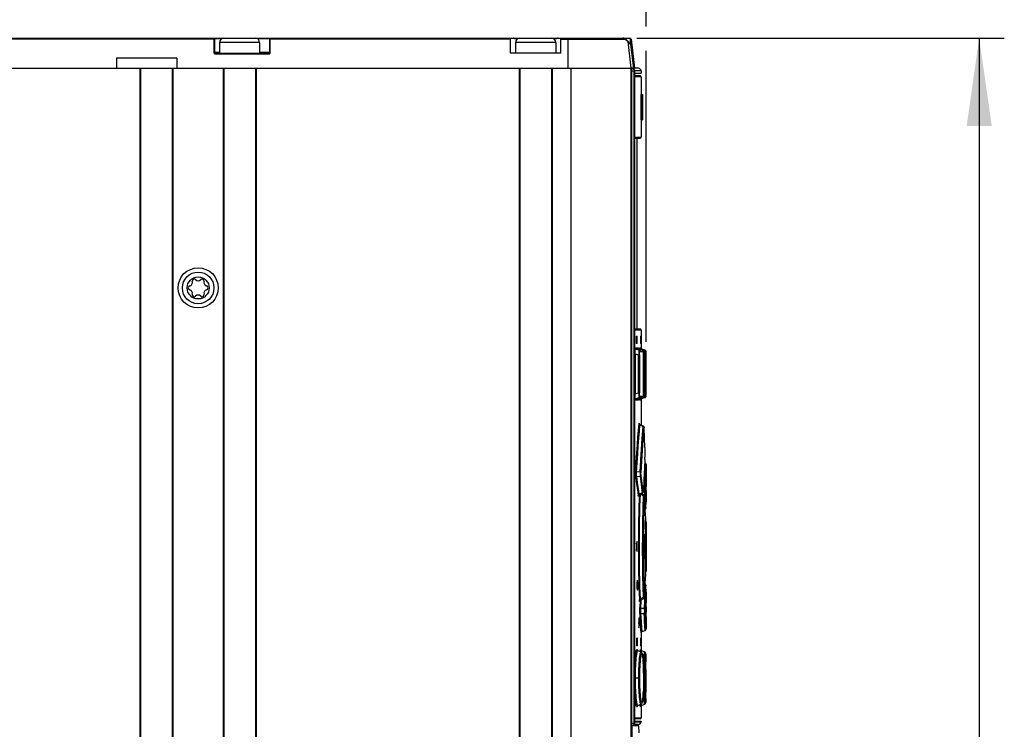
# Model space of a CAD drawing. Extents: x 0 to 594, y 0 to 420.
# Tile 18 of 48: x 248 to 287, y 239 to 267. Entities that reach past the tile are written whole.
import ezdxf

# ---------------------------------------------------------------- set-up
doc = ezdxf.new("R2010")
doc.units = 0
doc.header["$LTSCALE"] = 32.67
doc.layers.get('0').update_dxf_attribs({"linetype": 'CONTINUOUS'})
doc.styles.get("Standard").update_dxf_attribs({"font": 'txt', "width": 0.8})
doc.dimstyles.get("Standard").update_dxf_attribs({"dimtxt": 2.5, "dimasz": 2.5, "dimexe": 1.25, "dimexo": 0.625, "dimtad": 1, "dimcen": 2.5, "dimazin": 3, "dimtfac": 1, "dimtmove": 0, "dimatfit": 3})

# ---------------------------------------------------------------- blocks, each defined once
blk = doc.blocks.new('_FILLED')
at = {"color": 0, "linetype": 'BYBLOCK'}
blk.add_solid([(0, 0), (-1, 0.143), (-1, -0.143)], dxfattribs=at)
blk = doc.blocks.new('*D9')
at = {"color": 2, "linetype": 'CONTINUOUS'}
for p, q in [((224.746, 274.325), (224.746, 292.514)), ((273.148, 266.55), (273.148, 292.514)), ((224.746, 291.514), (248.947, 291.514)), ((273.148, 291.514), (248.947, 291.514)), ((273.148, 253.991), (273.148, 265.584))]:
    blk.add_line(p, q, dxfattribs=at)
at = {"color": 2, "linetype": 'CONTINUOUS', "xscale": 3.5, "yscale": 3.5, "zscale": 3.5, "rotation": 180}
blk.add_blockref('_FILLED', (224.746, 291.514), dxfattribs=at)
at = {"color": 2, "linetype": 'CONTINUOUS', "xscale": 3.5, "yscale": 3.5, "zscale": 3.5}
blk.add_blockref('_FILLED', (273.148, 291.514), dxfattribs=at)
at = {"color": 5, "linetype": 'CONTINUOUS', "width": 0.8}
blk.add_text('242', height=3.5, dxfattribs=at).set_placement((244.655, 292.389))
blk = doc.blocks.new('*D12')
at = {"color": 2, "linetype": 'CONTINUOUS'}
for p, q in [((272.777, 266.092), (287.428, 266.092)), ((286.428, 266.092), (286.428, 220.092)), ((286.428, 174.092), (286.428, 220.092)), ((273.664, 174.092), (287.428, 174.092))]:
    blk.add_line(p, q, dxfattribs=at)
at = {"color": 2, "linetype": 'CONTINUOUS', "xscale": 3.5, "yscale": 3.5, "zscale": 3.5}
for p, rotation in [((286.428, 266.092), 90), ((286.428, 174.092), 270)]:
    blk.add_blockref('_FILLED', p, dxfattribs=dict(at, rotation=rotation))
at = {"color": 5, "linetype": 'CONTINUOUS', "width": 0.8}
blk.add_text('460', height=3.5, rotation=90, dxfattribs=at).set_placement((285.553, 215.326))

msp = doc.modelspace()

# ---------------------------------------------------------------- linework, layer by layer
at = {"color": 7, "linetype": 'CONTINUOUS'}
for p, q in [((225.246, 266.092), (272.502, 266.092)), ((255.92, 266.092), (255.92, 265.521)), ((258.172, 265.521), (258.172, 266.092)), ((267.746, 265.492), (267.746, 266.092)), ((269.746, 265.492), (269.746, 266.092)), ((270.038, 264.892), (270.038, 266.092)), ((272.502, 266.092), (272.526, 265.892)), ((228.072, 266.069), (255.92, 266.069)), ((255.946, 266.066), (255.946, 265.518)), ((256.226, 266.066), (255.946, 266.066)), ((256.146, 265.922), (256.146, 265.492)), ((257.746, 265.922), (256.146, 265.922)), ((258.146, 266.066), (257.666, 266.066)), ((257.746, 265.922), (257.746, 265.492)), ((258.146, 265.518), (258.146, 266.066)), ((258.172, 266.069), (267.746, 266.069)), ((267.946, 265.922), (267.946, 265.492)), ((269.546, 265.922), (267.946, 265.922)), ((269.546, 265.922), (269.546, 265.492)), ((269.746, 266.048), (272.28, 266.048)), ((272.311, 266.058), (272.254, 266.088)), ((272.418, 265.959), (272.382, 265.989)), ((272.517, 265.876), (272.404, 265.989)), ((272.418, 265.959), (272.547, 264.892)), ((272.533, 265.845), (272.418, 265.959)), ((272.502, 265.892), (272.526, 265.892)), ((272.533, 265.845), (272.651, 264.892)), ((272.551, 266.048), (272.693, 264.892)), ((256.146, 265.518), (255.946, 265.518)), ((255.972, 265.492), (255.972, 265.469)), ((255.972, 265.492), (258.12, 265.492)), ((255.972, 265.469), (258.12, 265.469)), ((258.146, 265.518), (257.746, 265.518)), ((258.12, 265.492), (258.12, 265.469)), ((269.746, 265.492), (267.746, 265.492)), ((252.046, 265.292), (252.046, 264.892)), ((254.446, 265.292), (252.046, 265.292)), ((254.446, 265.292), (254.446, 264.892)), ((224.966, 264.892), (272.693, 264.892)), ((252.966, 264.892), (252.966, 174.552)), ((252.995, 264.892), (252.995, 174.552)), ((254.257, 264.892), (254.257, 174.552)), ((254.286, 264.892), (254.286, 174.552)), ((256.286, 264.892), (256.286, 174.552)), ((256.315, 264.892), (256.315, 174.552)), ((257.577, 264.892), (257.577, 174.552)), ((257.606, 264.892), (257.606, 174.552)), ((268.086, 264.892), (268.086, 174.552)), ((268.115, 264.892), (268.115, 174.552)), ((269.377, 264.892), (269.377, 174.552)), ((269.406, 264.892), (269.406, 174.552)), ((270.146, 264.892), (270.146, 174.552)), ((272.546, 264.892), (272.546, 174.552)), ((272.546, 264.792), (272.687, 264.792)), ((272.578, 238.697), (272.578, 264.892)), ((272.603, 264.891), (272.618, 264.887)), ((272.848, 264.89), (272.606, 264.89)), ((272.618, 264.887), (272.632, 264.881)), ((272.632, 264.881), (272.645, 264.874)), ((272.678, 238.792), (272.678, 264.792)), ((272.687, 264.792), (272.687, 264.796)), ((272.687, 264.792), (272.687, 238.792)), ((272.687, 264.792), (272.687, 238.792)), ((272.948, 264.79), (272.687, 264.79)), ((272.687, 264.69), (272.948, 264.69)), ((272.908, 264.592), (272.687, 264.592)), ((272.948, 264.552), (272.687, 264.552)), ((272.948, 264.79), (272.948, 264.69)), ((272.948, 264.552), (272.948, 263.842)), ((272.939, 263.842), (272.939, 262.842)), ((272.939, 263.842), (273.008, 263.842)), ((273.001, 263.842), (273.001, 262.842)), ((273.008, 262.842), (273.008, 263.842)), ((272.939, 262.842), (273.008, 262.842)), ((272.948, 262.842), (272.948, 262.142)), ((272.687, 262.102), (272.908, 262.102)), ((272.694, 261.882), (272.695, 261.962)), ((272.694, 254.704), (272.694, 261.882)), ((272.694, 261.882), (272.694, 261.882)), ((272.695, 261.962), (272.699, 262.034)), ((272.699, 262.034), (272.704, 262.092)), ((272.718, 262.142), (272.948, 262.142)), ((272.798, 254.502), (272.798, 262.102)), ((272.695, 254.643), (272.694, 254.722)), ((272.694, 254.722), (272.694, 254.722)), ((272.695, 254.687), (272.694, 254.704)), ((272.699, 254.57), (272.695, 254.643)), ((272.704, 254.512), (272.699, 254.57)), ((272.711, 254.474), (272.704, 254.512)), ((272.908, 254.502), (272.706, 254.502)), ((272.718, 254.462), (272.711, 254.474)), ((272.948, 254.462), (272.718, 254.462)), ((272.948, 254.462), (272.948, 253.736)), ((272.754, 254.182), (272.754, 253.962)), ((272.758, 254.222), (272.791, 254.222)), ((272.774, 254.182), (272.774, 253.962)), ((272.794, 254.182), (272.774, 254.182)), ((272.774, 253.962), (272.794, 253.962)), ((272.794, 253.962), (272.794, 254.182)), ((272.922, 254.182), (272.922, 253.962)), ((272.935, 254.182), (272.922, 254.182)), ((272.922, 253.962), (272.935, 253.962)), ((272.923, 254.222), (272.934, 254.222)), ((272.935, 253.962), (272.935, 254.182)), ((272.697, 253.754), (272.838, 253.754)), ((272.736, 253.698), (272.878, 253.698)), ((272.862, 253.653), (272.736, 253.698)), ((272.791, 253.922), (272.758, 253.922)), ((272.838, 253.754), (272.843, 253.73)), ((272.838, 253.754), (272.843, 253.742)), ((272.843, 253.742), (272.845, 253.73)), ((272.843, 253.73), (272.857, 253.71)), ((272.844, 253.732), (272.844, 253.732)), ((272.857, 253.71), (272.878, 253.698)), ((272.996, 253.653), (272.862, 253.653)), ((272.878, 253.698), (272.878, 253.698)), ((272.997, 253.653), (272.878, 253.698)), ((272.898, 253.754), (272.945, 253.754)), ((273.036, 253.597), (272.902, 253.597)), ((272.934, 253.922), (272.923, 253.922)), ((272.938, 253.698), (272.985, 253.698)), ((273.061, 253.653), (272.938, 253.698)), ((272.945, 253.754), (272.946, 253.742)), ((272.945, 253.754), (272.95, 253.73)), ((272.985, 253.698), (272.984, 253.698)), ((273.105, 253.654), (272.985, 253.698)), ((272.997, 253.653), (272.996, 253.653)), ((273.105, 253.654), (273.061, 253.653)), ((273.145, 253.597), (273.1, 253.597)), ((273.105, 253.654), (273.105, 253.654)), ((273.105, 253.654), (273.126, 253.641)), ((273.126, 253.641), (273.14, 253.621)), ((273.14, 253.621), (273.145, 253.597)), ((273.145, 253.589), (273.145, 253.593)), ((273.145, 253.583), (273.145, 253.589)), ((273.146, 253.565), (273.146, 253.517)), ((273.146, 253.538), (273.146, 253.465)), ((272.687, 253.518), (272.712, 253.518)), ((272.712, 253.518), (272.712, 251.906)), ((272.712, 253.518), (272.85, 253.47)), ((272.85, 251.954), (272.85, 253.47)), ((272.85, 253.47), (272.889, 253.47)), ((272.889, 253.47), (272.889, 251.954)), ((273.044, 253.462), (273.044, 253.484)), ((273.044, 253.472), (273.055, 253.468)), ((273.044, 253.462), (273.044, 253.462)), ((273.055, 251.956), (273.055, 253.468)), ((273.055, 253.468), (273.095, 253.468)), ((273.095, 253.468), (273.095, 251.956)), ((273.146, 253.48), (273.146, 251.906)), ((272.712, 251.906), (272.687, 251.906)), ((272.838, 251.67), (272.697, 251.67)), ((272.85, 251.954), (272.712, 251.906)), ((272.736, 251.726), (272.862, 251.771)), ((272.878, 251.726), (272.736, 251.726)), ((272.889, 251.954), (272.85, 251.954)), ((272.878, 251.726), (272.857, 251.714)), ((272.862, 251.771), (272.996, 251.771)), ((272.997, 251.771), (272.878, 251.726)), ((272.878, 251.726), (272.878, 251.726)), ((272.892, 251.716), (272.891, 251.731)), ((272.945, 251.67), (272.898, 251.67)), ((272.902, 251.827), (273.036, 251.827)), ((272.938, 251.726), (273.061, 251.77)), ((272.985, 251.726), (272.938, 251.726)), ((272.95, 251.694), (272.945, 251.67)), ((272.946, 251.681), (272.945, 251.67)), ((272.946, 251.677), (272.946, 251.68)), ((272.948, 251.688), (272.948, 250.682)), ((272.984, 251.726), (272.985, 251.726)), ((273.105, 251.77), (272.985, 251.726)), ((272.996, 251.771), (272.997, 251.771)), ((273.044, 251.961), (273.044, 251.961)), ((273.055, 251.956), (273.044, 251.952)), ((273.095, 251.956), (273.055, 251.956)), ((273.061, 251.77), (273.105, 251.77)), ((273.1, 251.827), (273.145, 251.827)), ((273.126, 251.783), (273.105, 251.77)), ((273.105, 251.77), (273.105, 251.77)), ((273.14, 251.803), (273.126, 251.783)), ((273.145, 251.827), (273.14, 251.803)), ((273.145, 251.857), (273.146, 251.879)), ((273.145, 251.836), (273.146, 251.864)), ((273.145, 251.837), (273.145, 251.827)), ((273.146, 251.933), (273.146, 251.864)), ((273.04, 250.635), (272.906, 250.703)), ((272.907, 250.681), (273.031, 250.617)), ((272.992, 250.13), (273.031, 250.617)), ((273.075, 250.542), (273.074, 250.566)), ((273.086, 250.162), (273.075, 250.55)), ((273.075, 250.542), (273.075, 250.544)), ((272.948, 249.5), (272.992, 250.13)), ((273.096, 249.778), (273.086, 250.167)), ((273.096, 249.781), (273.105, 249.4)), ((272.908, 248.817), (272.948, 249.5)), ((273.104, 249.298), (273.084, 248.952)), ((273.104, 249.298), (273.104, 249.295)), ((273.105, 249.402), (273.105, 249.4)), ((273.105, 249.372), (273.105, 249.385)), ((273.105, 249.332), (273.105, 249.345)), ((273.105, 249.309), (273.105, 249.32)), ((273.084, 248.952), (273.061, 248.504)), ((273.081, 248.659), (273.095, 248.924)), ((273.108, 249.174), (273.097, 249.178)), ((273.121, 248.612), (273.134, 248.872)), ((273.134, 248.872), (273.148, 249.114)), ((273.148, 249.117), (273.148, 249.123)), ((273.148, 249.114), (273.148, 249.117)), ((273.148, 249.114), (273.148, 248.611)), ((272.908, 248.817), (272.773, 248.799)), ((272.779, 248.621), (272.91, 248.637)), ((272.981, 248.465), (272.95, 248.685)), ((273.061, 248.504), (273.041, 248.042)), ((273.073, 248.496), (273.06, 248.496)), ((273.073, 248.496), (273.081, 248.659)), ((273.113, 248.451), (273.121, 248.612)), ((273.041, 248.05), (273.04, 248.028)), ((273.041, 248.048), (273.041, 248.05)), ((273.051, 248.3), (273.073, 248.299)), ((273.146, 248.14), (273.146, 248.112)), ((273.146, 248.072), (273.148, 248.072)), ((273.148, 248.072), (273.148, 247.647)), ((272.995, 247.976), (272.871, 247.915)), ((272.871, 247.895), (273.004, 247.96)), ((272.922, 247.92), (273.047, 247.849)), ((273.059, 247.898), (272.973, 247.945)), ((273.091, 247.835), (273.091, 247.845)), ((273.091, 247.84), (273.092, 247.821)), ((273.092, 247.829), (273.091, 247.835)), ((273.092, 247.824), (273.092, 247.829)), ((273.092, 247.824), (273.105, 247.506)), ((273.092, 247.821), (273.092, 247.824)), ((273.148, 247.647), (273.147, 247.616)), ((273.117, 247.189), (273.105, 247.512)), ((273.14, 247.372), (273.148, 247.639)), ((273.14, 247.377), (273.14, 247.379)), ((273.14, 247.371), (273.14, 247.374)), ((273.117, 247.19), (273.126, 246.874)), ((273.126, 246.876), (273.126, 246.874)), ((273.119, 246.121), (273.123, 246.537)), ((273.122, 246.482), (273.127, 246.784)), ((273.127, 246.836), (273.127, 246.849)), ((273.127, 246.809), (273.127, 246.823)), ((273.127, 246.781), (273.127, 246.78)), ((273.141, 246.29), (273.143, 246.486)), ((273.143, 246.486), (273.146, 246.705)), ((273.146, 246.705), (273.148, 246.817)), ((273.148, 246.817), (273.148, 244.847)), ((273.103, 246.292), (273.099, 246.292)), ((273.103, 246.292), (273.103, 246.31)), ((273.103, 245.372), (273.103, 246.292)), ((273.12, 246.163), (273.119, 245.832)), ((273.14, 246.067), (273.141, 246.29)), ((272.782, 246.032), (272.78, 246.029)), ((273.083, 245.934), (273.083, 245.729)), ((273.119, 245.85), (273.12, 245.501)), ((273.119, 245.832), (273.139, 245.832)), ((273.139, 245.832), (273.14, 246.067)), ((273.14, 245.598), (273.139, 245.832)), ((273.099, 245.372), (273.103, 245.372)), ((273.103, 245.354), (273.103, 245.372)), ((273.122, 245.182), (273.119, 245.544)), ((273.141, 245.375), (273.14, 245.598)), ((273.143, 245.179), (273.141, 245.375)), ((273.127, 244.868), (273.121, 245.263)), ((273.145, 245.022), (273.143, 245.179)), ((273.148, 244.847), (273.145, 245.022)), ((273.126, 244.79), (273.117, 244.474)), ((273.126, 244.79), (273.126, 244.788)), ((273.127, 244.884), (273.127, 244.883)), ((273.127, 244.842), (273.127, 244.855)), ((273.127, 244.816), (273.127, 244.829)), ((272.804, 244.491), (272.801, 244.488)), ((273.047, 243.815), (273.035, 244.225)), ((273.092, 243.84), (273.105, 244.158)), ((273.139, 244.292), (273.138, 244.274)), ((273.14, 244.285), (273.139, 244.297)), ((273.139, 244.296), (273.139, 244.292)), ((273.14, 244.292), (273.14, 244.295)), ((273.14, 244.287), (273.14, 244.292)), ((273.148, 244.017), (273.14, 244.287)), ((273.14, 244.285), (273.14, 244.287)), ((272.92, 243.69), (273.059, 243.766)), ((273.047, 243.815), (272.922, 243.744)), ((273.087, 243.8), (273.083, 243.681)), ((273.088, 243.827), (273.087, 243.849)), ((273.091, 243.825), (273.092, 243.84)), ((273.091, 243.821), (273.091, 243.825)), ((273.092, 243.84), (273.092, 243.842)), ((273.148, 244.017), (273.148, 243.592)), ((272.885, 243.667), (272.882, 243.71)), ((272.917, 243.688), (272.907, 243.4)), ((273.073, 243.364), (272.947, 243.36)), ((273.083, 243.681), (273.073, 243.364)), ((273.146, 243.592), (273.146, 243.587)), ((273.146, 243.592), (273.148, 243.592)), ((273.146, 243.587), (273.146, 243.552)), ((273.146, 243.552), (273.146, 243.524)), ((272.865, 242.991), (272.863, 242.988)), ((272.947, 243.165), (273.073, 243.168)), ((273.121, 243.053), (273.113, 243.213)), ((273.128, 242.912), (273.121, 243.053)), ((273.148, 243.052), (273.147, 243.217)), ((273.148, 243.052), (273.148, 242.55)), ((272.863, 242.595), (272.865, 242.592)), ((272.987, 242.446), (272.978, 242.593)), ((273.108, 242.49), (273.1, 242.642)), ((273.139, 242.696), (273.128, 242.912)), ((273.148, 242.547), (273.139, 242.696)), ((272.768, 242.182), (272.8, 242.182)), ((272.924, 242.182), (272.934, 242.182)), ((272.948, 242.39), (272.948, 241.691)), ((272.987, 242.446), (273.108, 242.49)), ((272.764, 242.142), (272.764, 241.922)), ((272.8, 241.882), (272.768, 241.882)), ((272.783, 242.142), (272.783, 241.922)), ((272.803, 242.142), (272.783, 242.142)), ((272.783, 241.922), (272.803, 241.922)), ((272.803, 241.922), (272.803, 242.142)), ((272.922, 242.142), (272.922, 241.922)), ((272.935, 242.142), (272.922, 242.142)), ((272.922, 241.922), (272.935, 241.922)), ((272.934, 241.882), (272.924, 241.882)), ((272.935, 241.922), (272.935, 242.142)), ((272.81, 241.687), (272.806, 241.69)), ((272.947, 241.633), (272.826, 241.677)), ((272.934, 241.714), (272.934, 241.714)), ((272.934, 241.714), (272.934, 241.714)), ((272.939, 241.64), (272.939, 241.636)), ((272.959, 241.627), (272.96, 241.636)), ((273.09, 241.633), (272.969, 241.677)), ((273.138, 241.495), (273.137, 241.514)), ((273.14, 241.449), (273.139, 241.474)), ((273.141, 241.406), (273.142, 241.329)), ((273.041, 241.139), (273.039, 241.185)), ((273.045, 241.038), (273.041, 241.151)), ((273.048, 240.924), (273.044, 241.049)), ((273.142, 241.354), (273.144, 241.245)), ((273.144, 241.143), (273.143, 241.271)), ((273.146, 240.877), (273.144, 241.151)), ((272.9, 240.592), (272.687, 240.592)), ((273.05, 240.795), (273.047, 240.94)), ((273.049, 240.826), (273.051, 240.709)), ((273.051, 240.726), (273.051, 240.592)), ((273.051, 240.592), (273.051, 240.474)), ((273.095, 240.592), (273.051, 240.592)), ((273.146, 240.94), (273.146, 240.592)), ((273.146, 240.669), (273.146, 240.357)), ((273.047, 240.246), (273.044, 240.135)), ((273.05, 240.357), (273.047, 240.243)), ((273.051, 240.478), (273.049, 240.357)), ((273.146, 240.371), (273.144, 240.032)), ((273.146, 240.403), (273.146, 240.436)), ((273.141, 239.78), (273.142, 239.854)), ((273.142, 239.824), (273.143, 239.938)), ((273.143, 239.931), (273.145, 240.088)), ((272.803, 239.489), (272.804, 239.49)), ((272.803, 239.49), (272.803, 239.489)), ((272.826, 239.507), (272.947, 239.551)), ((272.939, 239.544), (272.937, 239.498)), ((272.939, 239.548), (272.939, 239.544)), ((272.948, 239.493), (272.948, 239.012)), ((272.959, 239.552), (272.959, 239.557)), ((272.969, 239.507), (273.09, 239.551)), ((273.139, 239.699), (273.139, 239.719)), ((272.687, 239.012), (272.948, 239.012)), ((272.546, 238.792), (272.687, 238.792)), ((272.866, 238.692), (272.546, 238.692)), ((272.578, 238.692), (272.578, 238.697)), ((272.578, 238.692), (272.578, 176.602)), ((272.603, 238.693), (272.618, 238.697)), ((272.618, 238.697), (272.632, 238.703)), ((272.632, 238.703), (272.645, 238.71)), ((272.848, 238.746), (272.676, 238.746)), ((272.908, 238.972), (272.687, 238.972)), ((272.948, 238.857), (272.687, 238.857)), ((272.687, 238.846), (272.948, 238.846)), ((272.687, 238.792), (272.687, 238.788)), ((272.869, 238.412), (272.866, 238.692)), ((272.948, 238.857), (272.948, 238.846))]:
    msp.add_line(p, q, dxfattribs=at)
for points in [[(268.002, 266.048), (267.995, 266.05), (267.974, 266.055), (267.955, 266.06), (267.936, 266.065), (267.917, 266.07), (267.9, 266.075), (267.883, 266.081), (267.868, 266.086), (267.853, 266.092)], [(269.639, 266.092), (269.624, 266.086), (269.608, 266.081), (269.592, 266.075), (269.574, 266.07), (269.556, 266.065), (269.537, 266.06), (269.517, 266.055), (269.497, 266.05), (269.489, 266.048)], [(272.254, 266.088), (272.252, 266.089), (272.244, 266.091), (272.235, 266.092)], [(255.946, 266.066), (255.945, 266.067), (255.943, 266.067), (255.94, 266.068), (255.936, 266.068), (255.931, 266.069), (255.926, 266.069), (255.92, 266.069)], [(258.146, 266.066), (258.147, 266.067), (258.148, 266.067), (258.152, 266.068), (258.156, 266.068), (258.161, 266.069), (258.166, 266.069), (258.172, 266.069)], [(272.28, 266.048), (272.278, 266.057), (272.275, 266.065), (272.271, 266.073), (272.266, 266.079), (272.259, 266.085), (272.254, 266.088)], [(272.382, 265.989), (272.336, 266.019), (272.28, 266.048)], [(272.404, 265.989), (272.365, 266.023), (272.311, 266.058)], [(272.418, 265.959), (272.416, 265.969), (272.412, 265.979), (272.406, 265.987), (272.404, 265.989)], [(272.517, 265.876), (272.522, 265.872), (272.527, 265.863), (272.531, 265.855), (272.533, 265.845)], [(272.576, 265.847), (272.574, 265.856), (272.57, 265.865), (272.565, 265.873), (272.559, 265.879), (272.552, 265.885), (272.544, 265.889), (272.535, 265.891), (272.526, 265.892)], [(255.92, 265.521), (255.921, 265.512), (255.923, 265.503), (255.927, 265.495), (255.932, 265.488), (255.939, 265.481), (255.946, 265.476), (255.954, 265.472), (255.963, 265.47), (255.972, 265.469)], [(255.946, 265.518), (255.945, 265.519), (255.942, 265.52), (255.938, 265.52), (255.933, 265.521), (255.927, 265.521), (255.92, 265.521)], [(258.12, 265.469), (258.129, 265.47), (258.138, 265.472), (258.146, 265.476), (258.153, 265.481), (258.16, 265.488), (258.165, 265.495), (258.169, 265.503), (258.171, 265.512), (258.172, 265.521)], [(258.146, 265.518), (258.147, 265.519), (258.149, 265.52), (258.154, 265.52), (258.159, 265.521), (258.165, 265.521), (258.172, 265.521)], [(272.636, 264.879), (272.62, 264.886), (272.604, 264.891), (272.587, 264.892)], [(272.594, 264.891), (272.609, 264.887), (272.623, 264.881), (272.637, 264.873), (272.648, 264.863), (272.659, 264.851), (272.667, 264.837), (272.673, 264.823), (272.676, 264.808), (272.678, 264.792)], [(272.687, 264.796), (272.685, 264.812), (272.681, 264.828), (272.673, 264.844), (272.663, 264.857), (272.65, 264.87), (272.636, 264.879)], [(272.646, 264.873), (272.658, 264.863), (272.668, 264.851), (272.676, 264.837), (272.682, 264.823), (272.685, 264.808), (272.687, 264.792)], [(272.694, 261.882), (272.694, 261.899), (272.695, 261.914)], [(272.695, 261.93), (272.695, 261.945), (272.695, 261.959), (272.696, 261.973), (272.696, 261.986)], [(272.698, 262.011), (272.698, 262.023), (272.699, 262.034), (272.7, 262.044), (272.701, 262.054)], [(272.701, 262.063), (272.702, 262.071), (272.703, 262.079), (272.704, 262.086), (272.705, 262.092), (272.706, 262.098), (272.707, 262.104)], [(272.704, 262.092), (272.711, 262.129), (272.718, 262.142)], [(272.707, 262.108), (272.708, 262.112), (272.709, 262.116), (272.71, 262.118), (272.71, 262.12), (272.71, 262.12)], [(272.718, 262.142), (272.713, 262.121), (272.71, 262.118)], [(272.697, 254.611), (272.696, 254.625), (272.696, 254.64), (272.695, 254.655), (272.695, 254.671)], [(272.71, 254.484), (272.71, 254.484), (272.71, 254.485), (272.709, 254.487), (272.709, 254.49), (272.708, 254.494), (272.707, 254.498), (272.706, 254.504), (272.705, 254.51), (272.704, 254.517), (272.703, 254.524), (272.702, 254.533), (272.701, 254.542), (272.7, 254.552), (272.7, 254.562), (272.699, 254.573), (272.698, 254.585), (272.697, 254.598)], [(272.71, 254.485), (272.713, 254.482), (272.718, 254.462)], [(272.758, 254.222), (272.756, 254.216), (272.755, 254.202), (272.754, 254.182)], [(272.754, 253.962), (272.755, 253.942), (272.756, 253.927), (272.758, 253.922)], [(272.774, 254.182), (272.773, 254.202), (272.772, 254.217), (272.771, 254.222)], [(272.771, 253.922), (272.772, 253.927), (272.773, 253.942), (272.774, 253.962)], [(272.794, 254.182), (272.793, 254.202), (272.792, 254.216), (272.791, 254.222)], [(272.791, 253.922), (272.792, 253.927), (272.793, 253.942), (272.794, 253.962)], [(272.923, 254.222), (272.922, 254.217), (272.922, 254.202), (272.922, 254.182)], [(272.922, 253.962), (272.922, 253.942), (272.922, 253.927), (272.923, 253.922)], [(272.935, 254.182), (272.935, 254.202), (272.934, 254.217), (272.934, 254.222)], [(272.934, 253.922), (272.934, 253.927), (272.935, 253.942), (272.935, 253.962)], [(272.687, 253.732), (272.689, 253.742), (272.697, 253.754)], [(272.736, 253.698), (272.716, 253.71), (272.702, 253.73), (272.697, 253.754)], [(272.712, 253.518), (272.71, 253.552), (272.709, 253.583), (272.71, 253.611), (272.711, 253.636), (272.714, 253.657), (272.718, 253.675), (272.723, 253.688), (272.729, 253.696), (272.736, 253.698)], [(272.878, 253.698), (272.87, 253.701), (272.862, 253.707), (272.855, 253.713), (272.85, 253.719), (272.847, 253.724), (272.845, 253.728), (272.844, 253.731), (272.844, 253.732)], [(272.862, 253.653), (272.863, 253.642), (272.861, 253.616), (272.858, 253.575), (272.855, 253.526), (272.85, 253.47)], [(272.902, 253.597), (272.897, 253.62), (272.883, 253.64), (272.862, 253.653)], [(272.889, 253.47), (272.89, 253.521), (272.893, 253.56), (272.897, 253.587), (272.902, 253.597)], [(272.891, 253.693), (272.892, 253.71), (272.895, 253.743), (272.898, 253.754)], [(272.938, 253.698), (272.917, 253.71), (272.903, 253.73), (272.898, 253.754)], [(272.928, 253.679), (272.93, 253.69), (272.938, 253.698)], [(272.949, 253.733), (272.947, 253.738), (272.946, 253.742), (272.946, 253.744), (272.946, 253.746), (272.946, 253.747), (272.946, 253.747)], [(272.984, 253.698), (272.981, 253.699), (272.974, 253.702), (272.968, 253.707), (272.963, 253.712), (272.958, 253.717), (272.954, 253.722), (272.951, 253.728), (272.949, 253.733)], [(272.95, 253.73), (272.964, 253.71), (272.985, 253.698)], [(272.996, 253.653), (273.017, 253.641), (273.031, 253.621), (273.036, 253.597)], [(273.033, 253.618), (273.03, 253.624), (273.025, 253.631), (273.019, 253.639), (273.012, 253.645), (273.002, 253.651), (272.997, 253.653)], [(273.037, 253.605), (273.035, 253.611), (273.033, 253.618)], [(273.036, 253.597), (273.039, 253.587), (273.042, 253.558), (273.043, 253.516), (273.044, 253.462)], [(273.04, 253.579), (273.04, 253.587), (273.039, 253.593), (273.038, 253.599), (273.037, 253.605)], [(273.044, 253.499), (273.043, 253.514), (273.043, 253.528), (273.043, 253.54), (273.042, 253.551), (273.042, 253.562), (273.041, 253.571), (273.04, 253.579)], [(273.061, 253.653), (273.063, 253.643), (273.064, 253.616), (273.063, 253.575), (273.06, 253.525), (273.055, 253.468)], [(273.1, 253.597), (273.095, 253.621), (273.082, 253.64), (273.061, 253.653)], [(273.095, 253.468), (273.095, 253.519), (273.096, 253.56), (273.098, 253.587), (273.1, 253.597)], [(273.141, 253.617), (273.139, 253.622), (273.137, 253.627), (273.133, 253.632), (273.129, 253.637), (273.125, 253.642), (273.119, 253.646), (273.113, 253.65), (273.107, 253.653), (273.105, 253.654)], [(273.144, 253.605), (273.144, 253.608), (273.143, 253.612), (273.141, 253.617)], [(273.145, 253.593), (273.145, 253.595), (273.145, 253.597), (273.145, 253.599), (273.145, 253.6), (273.144, 253.602), (273.144, 253.605)], [(273.145, 253.597), (273.145, 253.587), (273.146, 253.559)], [(273.044, 251.941), (273.044, 251.957), (273.044, 253.462)], [(272.697, 251.67), (272.689, 251.682), (272.687, 251.692)], [(272.697, 251.67), (272.702, 251.693), (272.715, 251.713), (272.736, 251.726)], [(272.736, 251.726), (272.729, 251.728), (272.723, 251.736), (272.718, 251.749), (272.714, 251.767), (272.711, 251.788), (272.71, 251.813), (272.709, 251.841), (272.71, 251.872), (272.712, 251.906)], [(272.857, 251.714), (272.843, 251.694), (272.838, 251.67)], [(272.845, 251.694), (272.843, 251.681), (272.838, 251.67)], [(272.844, 251.692), (272.844, 251.692), (272.844, 251.692), (272.844, 251.694), (272.846, 251.697), (272.848, 251.701), (272.851, 251.706), (272.856, 251.712), (272.862, 251.718), (272.87, 251.723), (272.878, 251.726)], [(272.85, 251.954), (272.855, 251.897), (272.858, 251.847), (272.861, 251.807), (272.863, 251.781), (272.862, 251.771)], [(272.862, 251.771), (272.883, 251.783), (272.897, 251.803), (272.902, 251.827)], [(272.902, 251.827), (272.896, 251.837), (272.892, 251.865), (272.89, 251.905), (272.889, 251.954)], [(272.898, 251.67), (272.895, 251.682), (272.892, 251.716)], [(272.898, 251.67), (272.903, 251.693), (272.917, 251.713), (272.938, 251.726)], [(272.938, 251.726), (272.93, 251.734), (272.928, 251.745)], [(272.946, 251.68), (272.946, 251.682), (272.947, 251.686), (272.949, 251.691)], [(272.949, 251.691), (272.951, 251.696), (272.954, 251.701), (272.957, 251.706), (272.961, 251.711), (272.966, 251.715), (272.971, 251.719), (272.977, 251.723), (272.983, 251.726), (272.984, 251.726)], [(272.985, 251.726), (272.964, 251.714), (272.95, 251.694)], [(272.951, 251.696), (272.954, 251.702), (272.958, 251.707), (272.963, 251.712), (272.968, 251.717), (272.974, 251.722), (272.982, 251.725), (272.984, 251.726)], [(273.036, 251.827), (273.031, 251.803), (273.017, 251.784), (272.996, 251.771)], [(272.997, 251.771), (273.002, 251.773), (273.012, 251.779), (273.02, 251.786), (273.026, 251.793), (273.03, 251.8), (273.033, 251.807)], [(273.033, 251.807), (273.035, 251.814), (273.037, 251.82), (273.038, 251.826), (273.039, 251.832)], [(273.044, 251.961), (273.043, 251.907), (273.042, 251.865), (273.039, 251.837), (273.036, 251.827)], [(273.039, 251.832), (273.04, 251.838), (273.04, 251.846)], [(273.04, 251.846), (273.041, 251.854), (273.042, 251.864), (273.042, 251.874), (273.043, 251.885), (273.043, 251.898), (273.044, 251.911), (273.044, 251.926)], [(273.055, 251.956), (273.06, 251.898), (273.063, 251.848), (273.064, 251.807), (273.063, 251.781), (273.061, 251.77)], [(273.061, 251.77), (273.081, 251.783), (273.095, 251.803), (273.1, 251.827)], [(273.1, 251.827), (273.098, 251.837), (273.096, 251.865), (273.095, 251.906), (273.095, 251.956)], [(273.105, 251.77), (273.107, 251.771), (273.114, 251.775), (273.121, 251.779), (273.126, 251.783), (273.131, 251.788), (273.135, 251.794), (273.138, 251.799), (273.14, 251.804)], [(273.14, 251.804), (273.142, 251.809), (273.143, 251.814), (273.144, 251.818), (273.144, 251.821), (273.145, 251.823), (273.145, 251.824), (273.145, 251.826), (273.145, 251.828), (273.145, 251.829), (273.145, 251.831), (273.145, 251.836)], [(272.733, 248.828), (272.755, 249.203), (272.777, 249.558), (272.801, 249.891), (272.824, 250.198), (272.846, 250.478), (272.868, 250.728)], [(272.773, 248.799), (272.794, 249.171), (272.817, 249.523), (272.84, 249.852), (272.863, 250.156), (272.886, 250.433), (272.907, 250.681)], [(272.868, 250.728), (272.871, 250.752), (272.874, 250.756), (272.877, 250.74)], [(272.868, 250.729), (272.873, 250.709), (272.887, 250.692), (272.907, 250.681)], [(272.889, 250.716), (272.884, 250.722), (272.881, 250.727), (272.879, 250.732), (272.877, 250.736), (272.876, 250.738), (272.876, 250.739)], [(272.877, 250.74), (272.879, 250.707), (272.881, 250.658)], [(272.906, 250.703), (272.901, 250.706), (272.894, 250.711), (272.889, 250.716)], [(272.907, 250.681), (272.905, 250.7), (272.906, 250.703)], [(272.948, 248.788), (272.987, 249.458), (273.031, 250.083), (273.07, 250.57)], [(273.04, 250.635), (273.037, 250.634), (273.031, 250.617)], [(273.031, 250.617), (273.051, 250.606), (273.064, 250.59), (273.07, 250.57)], [(273.048, 250.63), (273.041, 250.634), (273.04, 250.635)], [(273.075, 250.563), (273.074, 250.569), (273.074, 250.574), (273.074, 250.579), (273.073, 250.583), (273.073, 250.587), (273.072, 250.591), (273.071, 250.596), (273.069, 250.601), (273.067, 250.607), (273.064, 250.613), (273.059, 250.619), (273.054, 250.624), (273.048, 250.63)], [(273.074, 250.566), (273.073, 250.579), (273.071, 250.581), (273.07, 250.57)], [(273.104, 249.298), (273.105, 249.318), (273.105, 249.344), (273.105, 249.373), (273.105, 249.4)], [(272.739, 248.573), (272.735, 248.612), (272.732, 248.661), (272.731, 248.717), (272.731, 248.774), (272.733, 248.828)], [(272.773, 248.799), (272.753, 248.806), (272.739, 248.816), (272.733, 248.828)], [(273.095, 248.924), (273.108, 249.17), (273.108, 249.174)], [(273.148, 249.123), (273.146, 249.132), (273.143, 249.14), (273.139, 249.149), (273.133, 249.157), (273.126, 249.164), (273.117, 249.17), (273.108, 249.174)], [(272.739, 248.573), (272.745, 248.593), (272.758, 248.61), (272.779, 248.621)], [(272.739, 248.573), (272.773, 248.338), (272.804, 248.102), (272.832, 247.866)], [(272.779, 248.621), (272.773, 248.636), (272.769, 248.653), (272.766, 248.671), (272.764, 248.69), (272.764, 248.711), (272.764, 248.732), (272.766, 248.754), (272.769, 248.776), (272.773, 248.799)], [(272.871, 247.915), (272.843, 248.15), (272.812, 248.386), (272.779, 248.621)], [(272.908, 248.817), (272.912, 248.768), (272.914, 248.718), (272.914, 248.673), (272.91, 248.637)], [(272.948, 248.788), (272.942, 248.8), (272.928, 248.81), (272.908, 248.817)], [(272.91, 248.637), (272.93, 248.648), (272.944, 248.665), (272.95, 248.685)], [(272.91, 248.637), (272.941, 248.417), (272.969, 248.196), (272.995, 247.976)], [(272.95, 248.685), (272.948, 248.706), (272.947, 248.732), (272.947, 248.76), (272.948, 248.788)], [(273.034, 248.024), (273.009, 248.245), (272.981, 248.465)], [(273.073, 248.496), (273.079, 248.452), (273.081, 248.4), (273.079, 248.346), (273.073, 248.299)], [(273.113, 248.451), (273.108, 248.47), (273.094, 248.485), (273.073, 248.496)], [(273.113, 248.339), (273.112, 248.367), (273.112, 248.397), (273.112, 248.426), (273.113, 248.451)], [(273.148, 248.611), (273.147, 248.447), (273.147, 248.294), (273.146, 248.14)], [(273.073, 248.299), (273.093, 248.308), (273.107, 248.322), (273.113, 248.339)], [(273.073, 248.299), (273.083, 247.983), (273.087, 247.864)], [(273.138, 247.39), (273.131, 247.706), (273.123, 248.023), (273.113, 248.339)], [(273.146, 248.112), (273.146, 248.092), (273.146, 248.077), (273.146, 248.072)], [(272.871, 247.915), (272.851, 247.904), (272.837, 247.887), (272.832, 247.866)], [(272.843, 247.863), (272.842, 247.855), (272.839, 247.842), (272.835, 247.846), (272.832, 247.866)], [(272.88, 247.899), (272.874, 247.708), (272.865, 247.446), (272.858, 247.17), (272.852, 246.883), (272.847, 246.589), (272.844, 246.289), (272.842, 245.986), (272.842, 245.68), (272.844, 245.376), (272.847, 245.076), (272.852, 244.782), (272.858, 244.496), (272.865, 244.22), (272.874, 243.957), (272.882, 243.71)], [(272.842, 247.861), (272.842, 247.86), (272.842, 247.861), (272.843, 247.863), (272.844, 247.867), (272.846, 247.871), (272.849, 247.876), (272.854, 247.882), (272.86, 247.887), (272.867, 247.892), (272.871, 247.895)], [(272.871, 247.895), (272.87, 247.896), (272.871, 247.915)], [(272.922, 243.744), (272.913, 243.988), (272.905, 244.246), (272.897, 244.517), (272.891, 244.799), (272.887, 245.088), (272.883, 245.382), (272.882, 245.681), (272.882, 245.981), (272.883, 246.279), (272.887, 246.575), (272.891, 246.864), (272.897, 247.146), (272.905, 247.418), (272.913, 247.676), (272.922, 247.92)], [(273.034, 248.024), (273.029, 248.004), (273.015, 247.987), (272.995, 247.976)], [(272.995, 247.976), (273.002, 247.961), (273.004, 247.96)], [(273.004, 247.96), (273.007, 247.962), (273.015, 247.967), (273.021, 247.973), (273.026, 247.979), (273.03, 247.986), (273.033, 247.992), (273.035, 247.998), (273.037, 248.003), (273.037, 248.007), (273.038, 248.012), (273.039, 248.017), (273.039, 248.022), (273.04, 248.028)], [(273.02, 246.803), (273.032, 247.358), (273.047, 247.849)], [(273.04, 248.028), (273.038, 248.016), (273.036, 248.015), (273.034, 248.024)], [(273.059, 247.898), (273.058, 247.898), (273.055, 247.883), (273.047, 247.849)], [(273.047, 247.849), (273.067, 247.841), (273.081, 247.829), (273.087, 247.815)], [(273.087, 243.849), (273.074, 244.264), (273.063, 244.715), (273.055, 245.225), (273.052, 245.733), (273.053, 246.26), (273.06, 246.778), (273.072, 247.325), (273.087, 247.815)], [(273.091, 247.845), (273.09, 247.849), (273.089, 247.853), (273.088, 247.858), (273.087, 247.863), (273.085, 247.869), (273.082, 247.875), (273.078, 247.881), (273.073, 247.887), (273.067, 247.893), (273.06, 247.897), (273.059, 247.898)], [(273.087, 247.815), (273.088, 247.837), (273.089, 247.845), (273.091, 247.84)], [(273.138, 247.39), (273.133, 247.373), (273.119, 247.359), (273.111, 247.355)], [(273.112, 247.317), (273.116, 247.32), (273.121, 247.324), (273.125, 247.328), (273.128, 247.333), (273.131, 247.338), (273.134, 247.343), (273.136, 247.347), (273.137, 247.352), (273.138, 247.356), (273.139, 247.36), (273.139, 247.363), (273.139, 247.365), (273.139, 247.367), (273.14, 247.369), (273.14, 247.372)], [(273.112, 247.317), (273.115, 247.319), (273.12, 247.323), (273.124, 247.327), (273.128, 247.332), (273.131, 247.336), (273.133, 247.341), (273.135, 247.346), (273.137, 247.351), (273.138, 247.355), (273.139, 247.359)], [(273.138, 247.39), (273.139, 247.372), (273.139, 247.368)], [(273.139, 247.359), (273.139, 247.361), (273.139, 247.364), (273.139, 247.366), (273.139, 247.368), (273.14, 247.379)], [(273.127, 246.781), (273.127, 246.813), (273.127, 246.846), (273.126, 246.874)], [(273.136, 246.853), (273.135, 246.854), (273.134, 246.856), (273.133, 246.857), (273.132, 246.858), (273.13, 246.86), (273.129, 246.861), (273.127, 246.862), (273.127, 246.863)], [(273.035, 244.225), (273.024, 244.676), (273.016, 245.198), (273.012, 245.723), (273.014, 246.269), (273.02, 246.803)], [(273.148, 246.817), (273.148, 246.818), (273.148, 246.819), (273.148, 246.82), (273.148, 246.821), (273.148, 246.822), (273.148, 246.824), (273.147, 246.825), (273.147, 246.826), (273.147, 246.827), (273.147, 246.828), (273.147, 246.83), (273.146, 246.831), (273.146, 246.832), (273.146, 246.833), (273.145, 246.835), (273.145, 246.836), (273.144, 246.837), (273.144, 246.838), (273.143, 246.84), (273.143, 246.841), (273.142, 246.842), (273.142, 246.844), (273.141, 246.845), (273.14, 246.846), (273.14, 246.848), (273.139, 246.849), (273.138, 246.85), (273.137, 246.852), (273.136, 246.853)], [(273.08, 245.86), (273.087, 246.014), (273.094, 246.167), (273.1, 246.32)], [(273.102, 246.332), (273.101, 246.33), (273.1, 246.32)], [(273.103, 246.31), (273.103, 246.324), (273.102, 246.331), (273.102, 246.332)], [(272.78, 246.029), (272.775, 246.005), (272.77, 245.96), (272.768, 245.9), (272.767, 245.832)], [(272.767, 245.832), (272.768, 245.764), (272.77, 245.704), (272.775, 245.659)], [(272.777, 245.832), (272.777, 245.9), (272.774, 245.96), (272.772, 245.98)], [(272.772, 245.684), (272.774, 245.704), (272.777, 245.764), (272.777, 245.832)], [(272.798, 245.832), (272.797, 245.9), (272.794, 245.96), (272.79, 246.005), (272.785, 246.029), (272.782, 246.032)], [(272.782, 245.632), (272.785, 245.635), (272.79, 245.659), (272.794, 245.704), (272.797, 245.764), (272.798, 245.832)], [(273.08, 245.86), (273.079, 245.852), (273.079, 245.842), (273.079, 245.832)], [(273.079, 245.832), (273.079, 245.822), (273.079, 245.812), (273.08, 245.804)], [(273.08, 245.804), (273.087, 245.65), (273.094, 245.497), (273.1, 245.344)], [(272.775, 245.659), (272.78, 245.635), (272.782, 245.632)], [(273.1, 245.344), (273.101, 245.334), (273.102, 245.332)], [(273.102, 245.332), (273.102, 245.332), (273.103, 245.34), (273.103, 245.354)], [(273.105, 244.153), (273.117, 244.476), (273.126, 244.792)], [(273.126, 244.79), (273.127, 244.818), (273.127, 244.852), (273.127, 244.883)], [(273.127, 244.801), (273.127, 244.801), (273.128, 244.803), (273.13, 244.804), (273.132, 244.806), (273.133, 244.808), (273.135, 244.81), (273.136, 244.812)], [(273.136, 244.812), (273.138, 244.813), (273.139, 244.815), (273.14, 244.817), (273.141, 244.819), (273.142, 244.821), (273.143, 244.823), (273.144, 244.825), (273.145, 244.827), (273.145, 244.829), (273.146, 244.831), (273.146, 244.833), (273.147, 244.835), (273.147, 244.836), (273.147, 244.838), (273.147, 244.84), (273.148, 244.842), (273.148, 244.843), (273.148, 244.845), (273.148, 244.846), (273.148, 244.847)], [(272.801, 244.488), (272.796, 244.464), (272.792, 244.419), (272.79, 244.359), (272.789, 244.291)], [(272.789, 244.291), (272.79, 244.223), (272.792, 244.163), (272.796, 244.118)], [(272.798, 244.291), (272.797, 244.359), (272.795, 244.419), (272.794, 244.431)], [(272.794, 244.151), (272.795, 244.163), (272.797, 244.223), (272.798, 244.291)], [(272.796, 244.118), (272.801, 244.094), (272.804, 244.091)], [(272.818, 244.291), (272.817, 244.359), (272.815, 244.419), (272.811, 244.464), (272.806, 244.488), (272.804, 244.491)], [(272.804, 244.091), (272.806, 244.094), (272.811, 244.118), (272.815, 244.163), (272.817, 244.223), (272.818, 244.291)], [(273.111, 244.309), (273.119, 244.305), (273.133, 244.291), (273.138, 244.274)], [(273.139, 244.304), (273.138, 244.307), (273.138, 244.311), (273.136, 244.315), (273.135, 244.319), (273.133, 244.324), (273.13, 244.328), (273.127, 244.333), (273.123, 244.337), (273.119, 244.341), (273.115, 244.345), (273.112, 244.347)], [(273.113, 243.325), (273.123, 243.641), (273.131, 243.958), (273.138, 244.274)], [(273.139, 244.297), (273.139, 244.299), (273.139, 244.301), (273.139, 244.304)], [(272.922, 243.744), (272.902, 243.736), (272.888, 243.724), (272.882, 243.71)], [(272.92, 243.69), (272.919, 243.691), (272.918, 243.697), (272.919, 243.708), (272.92, 243.724), (272.922, 243.744)], [(273.087, 243.849), (273.081, 243.835), (273.067, 243.823), (273.047, 243.815)], [(273.047, 243.815), (273.054, 243.786), (273.058, 243.769), (273.059, 243.766)], [(273.059, 243.766), (273.066, 243.771), (273.072, 243.776), (273.077, 243.782), (273.081, 243.788), (273.085, 243.794), (273.087, 243.8), (273.088, 243.805), (273.089, 243.81), (273.09, 243.814), (273.09, 243.817), (273.091, 243.821)], [(273.092, 243.842), (273.091, 243.823), (273.089, 243.819), (273.088, 243.827)], [(272.893, 243.657), (272.89, 243.639), (272.887, 243.642), (272.885, 243.667)], [(272.892, 243.654), (272.892, 243.654), (272.892, 243.655), (272.893, 243.657), (272.894, 243.66), (272.896, 243.664), (272.898, 243.669), (272.902, 243.674)], [(272.902, 243.674), (272.906, 243.679), (272.912, 243.684), (272.918, 243.689), (272.92, 243.69)], [(272.908, 243.121), (272.906, 243.171), (272.905, 243.228), (272.905, 243.29), (272.906, 243.348), (272.907, 243.4)], [(272.947, 243.36), (272.926, 243.369), (272.913, 243.383), (272.907, 243.4)], [(272.947, 243.165), (272.943, 243.184), (272.94, 243.205), (272.938, 243.226), (272.936, 243.248), (272.936, 243.271), (272.937, 243.293), (272.939, 243.316), (272.942, 243.339), (272.947, 243.36)], [(272.947, 243.36), (272.958, 243.697), (272.959, 243.711)], [(273.073, 243.364), (273.079, 243.317), (273.081, 243.263), (273.079, 243.211), (273.073, 243.168)], [(273.113, 243.325), (273.107, 243.341), (273.094, 243.355), (273.073, 243.364)], [(273.146, 243.524), (273.147, 243.37), (273.147, 243.217)], [(272.863, 242.988), (272.86, 242.964), (272.857, 242.92), (272.855, 242.86), (272.854, 242.791)], [(272.876, 242.791), (272.875, 242.86), (272.873, 242.919), (272.871, 242.964), (272.867, 242.988), (272.865, 242.991)], [(272.908, 243.121), (272.913, 243.139), (272.927, 243.155), (272.947, 243.165)], [(272.948, 242.391), (272.939, 242.538), (272.925, 242.788), (272.908, 243.121)], [(272.978, 242.593), (272.964, 242.838), (272.947, 243.165)], [(273.073, 243.168), (273.094, 243.178), (273.107, 243.194), (273.113, 243.213)], [(273.1, 242.642), (273.088, 242.861), (273.081, 243.004), (273.073, 243.168)], [(273.113, 243.213), (273.112, 243.238), (273.112, 243.268), (273.112, 243.298), (273.113, 243.325)], [(272.854, 242.791), (272.855, 242.723), (272.857, 242.663), (272.86, 242.619), (272.863, 242.595)], [(272.865, 242.592), (272.867, 242.594), (272.871, 242.618), (272.873, 242.663), (272.875, 242.723), (272.876, 242.791)], [(273.108, 242.49), (273.117, 242.494), (273.126, 242.5), (273.133, 242.507), (273.139, 242.515), (273.143, 242.524), (273.146, 242.532), (273.148, 242.541), (273.148, 242.547)], [(272.768, 242.182), (272.766, 242.176), (272.765, 242.162), (272.764, 242.142)], [(272.783, 242.142), (272.782, 242.162), (272.781, 242.177), (272.78, 242.182)], [(272.803, 242.142), (272.802, 242.162), (272.801, 242.177), (272.8, 242.182)], [(272.924, 242.182), (272.923, 242.177), (272.923, 242.162), (272.922, 242.142)], [(272.935, 242.142), (272.935, 242.162), (272.935, 242.177), (272.934, 242.182)], [(272.948, 242.39), (272.948, 242.394), (272.949, 242.4), (272.95, 242.406)], [(272.95, 242.406), (272.952, 242.413), (272.955, 242.419), (272.959, 242.425), (272.964, 242.431), (272.969, 242.436), (272.976, 242.441), (272.983, 242.445), (272.987, 242.446)], [(272.764, 241.922), (272.765, 241.902), (272.766, 241.887), (272.768, 241.882)], [(272.78, 241.882), (272.781, 241.887), (272.782, 241.902), (272.783, 241.922)], [(272.8, 241.882), (272.801, 241.887), (272.802, 241.902), (272.803, 241.922)], [(272.922, 241.922), (272.923, 241.902), (272.923, 241.887), (272.924, 241.882)], [(272.934, 241.882), (272.935, 241.887), (272.935, 241.902), (272.935, 241.922)], [(272.687, 240.819), (272.688, 240.852), (272.692, 240.979), (272.697, 241.101), (272.703, 241.216), (272.71, 241.323), (272.719, 241.42), (272.728, 241.506), (272.737, 241.579), (272.748, 241.64), (272.758, 241.686), (272.769, 241.717), (272.779, 241.732), (272.789, 241.732), (272.799, 241.717), (272.807, 241.689)], [(272.724, 240.592), (272.725, 240.719), (272.727, 240.842), (272.731, 240.962), (272.736, 241.078), (272.742, 241.187), (272.749, 241.289), (272.758, 241.381), (272.767, 241.462), (272.777, 241.532), (272.787, 241.589), (272.797, 241.632), (272.808, 241.661), (272.818, 241.676), (272.826, 241.677)], [(272.826, 241.677), (272.823, 241.678), (272.813, 241.684), (272.807, 241.69), (272.804, 241.694), (272.803, 241.695)], [(272.806, 241.691), (272.804, 241.694), (272.803, 241.695)], [(272.861, 240.592), (272.862, 240.718), (272.864, 240.84), (272.867, 240.96), (272.872, 241.075), (272.877, 241.183), (272.884, 241.282), (272.891, 241.371), (272.9, 241.448), (272.908, 241.513), (272.917, 241.565), (272.927, 241.603), (272.936, 241.625), (272.945, 241.633), (272.947, 241.633)], [(272.911, 241.048), (272.917, 241.15), (272.923, 241.244), (272.931, 241.328), (272.939, 241.402), (272.948, 241.464), (272.957, 241.513), (272.966, 241.548), (272.975, 241.57), (272.984, 241.577), (272.994, 241.57), (273.002, 241.548), (273.01, 241.513), (273.018, 241.464), (273.025, 241.402), (273.031, 241.329), (273.036, 241.245), (273.041, 241.151)], [(272.916, 241.644), (272.92, 241.686), (272.924, 241.717), (272.928, 241.732), (272.931, 241.732), (272.934, 241.717)], [(272.934, 241.717), (272.937, 241.686), (272.939, 241.64)], [(272.969, 241.677), (272.959, 241.682), (272.951, 241.688), (272.945, 241.694), (272.94, 241.7), (272.937, 241.705), (272.935, 241.709), (272.934, 241.712), (272.934, 241.714)], [(273.037, 241.227), (273.035, 241.267), (273.033, 241.304), (273.03, 241.338), (273.028, 241.369), (273.025, 241.398), (273.023, 241.424), (273.02, 241.448), (273.017, 241.47), (273.015, 241.489), (273.012, 241.507), (273.009, 241.523), (273.007, 241.537), (273.004, 241.549), (273.001, 241.561), (272.998, 241.571), (272.995, 241.581), (272.991, 241.59), (272.986, 241.599), (272.98, 241.608), (272.972, 241.617), (272.961, 241.626), (272.947, 241.633)], [(272.96, 241.636), (272.967, 241.676), (272.969, 241.677)], [(273.061, 241.076), (273.063, 241.184), (273.066, 241.283), (273.069, 241.372), (273.073, 241.449), (273.076, 241.514), (273.08, 241.566), (273.083, 241.603), (273.087, 241.626), (273.09, 241.633)], [(273.116, 241.616), (273.108, 241.623), (273.099, 241.629), (273.09, 241.633)], [(273.095, 240.592), (273.096, 240.71), (273.097, 240.827), (273.098, 240.941), (273.1, 241.05), (273.103, 241.151), (273.106, 241.245), (273.109, 241.329), (273.112, 241.403), (273.116, 241.464), (273.119, 241.514), (273.123, 241.549), (273.126, 241.57), (273.129, 241.577), (273.132, 241.57), (273.135, 241.549), (273.137, 241.513), (273.139, 241.464), (273.141, 241.402)], [(273.136, 241.543), (273.135, 241.549), (273.135, 241.554), (273.134, 241.559), (273.134, 241.564), (273.133, 241.568), (273.133, 241.572), (273.132, 241.576), (273.132, 241.58), (273.131, 241.583), (273.13, 241.587), (273.129, 241.591), (273.127, 241.596), (273.125, 241.601), (273.121, 241.608), (273.116, 241.616)], [(273.137, 241.514), (273.137, 241.522), (273.136, 241.53)], [(272.9, 240.592), (272.901, 240.71), (272.903, 240.826), (272.906, 240.94), (272.911, 241.048)], [(273.056, 240.592), (273.056, 240.718), (273.057, 240.841), (273.059, 240.961), (273.061, 241.076)], [(272.826, 239.507), (272.818, 239.508), (272.808, 239.523), (272.797, 239.553), (272.787, 239.596), (272.777, 239.653), (272.767, 239.723), (272.758, 239.804), (272.749, 239.896), (272.742, 239.996), (272.736, 240.105), (272.731, 240.221), (272.727, 240.342), (272.725, 240.466), (272.724, 240.592)], [(272.947, 239.551), (272.945, 239.551), (272.936, 239.558), (272.927, 239.581), (272.918, 239.618), (272.908, 239.67), (272.9, 239.735), (272.892, 239.813), (272.884, 239.902), (272.877, 240), (272.872, 240.108), (272.867, 240.222), (272.864, 240.342), (272.862, 240.466), (272.861, 240.592)], [(272.916, 240.034), (272.911, 240.136), (272.906, 240.245), (272.903, 240.359), (272.901, 240.475), (272.9, 240.592)], [(273.063, 240), (273.061, 240.107), (273.059, 240.222), (273.057, 240.342), (273.056, 240.465), (273.056, 240.592)], [(273.141, 239.781), (273.139, 239.719), (273.137, 239.67), (273.135, 239.635), (273.132, 239.614), (273.129, 239.607), (273.126, 239.614), (273.123, 239.635), (273.119, 239.671), (273.116, 239.72), (273.112, 239.782), (273.109, 239.856), (273.106, 239.94), (273.103, 240.034), (273.1, 240.136), (273.098, 240.244), (273.097, 240.358), (273.096, 240.475), (273.095, 240.592)], [(272.807, 239.495), (272.799, 239.467), (272.789, 239.452), (272.779, 239.452), (272.769, 239.467), (272.758, 239.498), (272.748, 239.544), (272.737, 239.605), (272.728, 239.678), (272.719, 239.764), (272.71, 239.86), (272.703, 239.967), (272.697, 240.083), (272.692, 240.205), (272.688, 240.332), (272.687, 240.365)], [(273.045, 240.143), (273.041, 240.033), (273.036, 239.939), (273.031, 239.855), (273.025, 239.782), (273.018, 239.72), (273.01, 239.67), (273.002, 239.635), (272.993, 239.614), (272.984, 239.607), (272.975, 239.614), (272.966, 239.636), (272.957, 239.671), (272.948, 239.721), (272.939, 239.783), (272.931, 239.856), (272.923, 239.94), (272.916, 240.034)], [(272.947, 239.551), (272.96, 239.557), (272.971, 239.566), (272.979, 239.575), (272.985, 239.584), (272.99, 239.593), (272.994, 239.601), (272.997, 239.611), (273, 239.621), (273.003, 239.631), (273.006, 239.643), (273.009, 239.656), (273.011, 239.671), (273.014, 239.687), (273.016, 239.706), (273.019, 239.726), (273.022, 239.748), (273.024, 239.773), (273.026, 239.799), (273.029, 239.828), (273.031, 239.859), (273.033, 239.893), (273.036, 239.929), (273.038, 239.967), (273.04, 240.007), (273.041, 240.05), (273.043, 240.095)], [(273.09, 239.551), (273.087, 239.558), (273.083, 239.581), (273.08, 239.618), (273.076, 239.669), (273.073, 239.734), (273.069, 239.812), (273.066, 239.901), (273.063, 240)], [(272.804, 239.49), (272.803, 239.489), (272.804, 239.49), (272.806, 239.494), (272.812, 239.499), (272.823, 239.506), (272.826, 239.507)], [(272.804, 239.49), (272.807, 239.494), (272.81, 239.497)], [(272.937, 239.498), (272.934, 239.467), (272.931, 239.452), (272.928, 239.452), (272.924, 239.467), (272.92, 239.498), (272.916, 239.54)], [(272.934, 239.47), (272.934, 239.47), (272.934, 239.47), (272.934, 239.472), (272.935, 239.474), (272.937, 239.478), (272.94, 239.483), (272.945, 239.489), (272.951, 239.496), (272.959, 239.502), (272.969, 239.507)], [(272.948, 239.493), (272.951, 239.496), (272.959, 239.502)], [(272.969, 239.507), (272.967, 239.508), (272.963, 239.523), (272.959, 239.552)], [(273.09, 239.551), (273.099, 239.555), (273.108, 239.561), (273.116, 239.568), (273.121, 239.576), (273.125, 239.582), (273.127, 239.588), (273.129, 239.593), (273.13, 239.597), (273.131, 239.601), (273.132, 239.604), (273.132, 239.608), (273.133, 239.612), (273.133, 239.616), (273.134, 239.62), (273.134, 239.624), (273.135, 239.629), (273.135, 239.634), (273.135, 239.639), (273.136, 239.645)], [(273.136, 239.651), (273.137, 239.658), (273.137, 239.665), (273.138, 239.681)], [(272.578, 238.692), (272.594, 238.693), (272.609, 238.697), (272.623, 238.703), (272.637, 238.711), (272.648, 238.721), (272.659, 238.733), (272.667, 238.747), (272.673, 238.761), (272.676, 238.776), (272.678, 238.792)], [(272.65, 238.714), (272.636, 238.705), (272.62, 238.698), (272.604, 238.693), (272.587, 238.692)], [(272.646, 238.711), (272.658, 238.721), (272.668, 238.733), (272.676, 238.747), (272.682, 238.761), (272.685, 238.776), (272.687, 238.792)], [(272.673, 238.74), (272.663, 238.727), (272.65, 238.714)], [(272.687, 238.788), (272.685, 238.772), (272.681, 238.756), (272.673, 238.74)]]:
    msp.add_lwpolyline(points, dxfattribs=at)
for radius in [0.8, 0.63, 0.44]:
    msp.add_circle((255.296, 256.142), radius, dxfattribs=at)
for centre, radius, start, end in [((255.92, 266.066), 0.026, 0, 90), ((256.316, 265.922), 0.17, 90, 180), ((257.576, 265.922), 0.17, 0, 90), ((258.172, 266.066), 0.026, 90, 180), ((268.116, 265.922), 0.17, 90, 180), ((269.376, 265.922), 0.17, 0, 90), ((272.502, 266.042), 0.05, 7, 90), ((255.972, 265.518), 0.026, 179.999, 270), ((258.12, 265.518), 0.026, 270, 0.001), ((272.848, 264.79), 0.1, 0, 90), ((272.908, 264.552), 0.04, 0, 90), ((272.908, 262.142), 0.04, 270.0001, 360), ((254.928, 256.354), 0.139, 283.6336, 16.3664), ((255.138, 256.416), 0.079, 43.6336, 196.3664), ((255.296, 256.566), 0.139, 223.6336, 316.3664), ((255.454, 256.416), 0.079, 343.6336, 136.3664), ((255.663, 256.354), 0.139, 163.6336, 256.3664), ((254.98, 256.142), 0.079, 103.6336, 256.3664), ((254.928, 255.93), 0.139, 343.6336, 76.3664), ((255.138, 255.868), 0.079, 163.6336, 316.3664), ((255.454, 255.868), 0.079, 223.6336, 16.3664), ((255.663, 255.93), 0.139, 103.6336, 196.3664), ((255.612, 256.142), 0.079, 283.6336, 76.3664), ((255.296, 255.718), 0.139, 43.6336, 136.3664), ((272.908, 254.462), 0.04, 0, 89.9999), ((272.908, 239.012), 0.04, 270, 360), ((272.848, 238.846), 0.1, 270, 360)]:
    msp.add_arc(centre, radius, start, end, dxfattribs=at)

# ---------------------------------------------------------------- dimensions: what is measured, and where the dimension line sits
at = {"color": 2, "linetype": 'CONTINUOUS'}
dim = msp.add_linear_dim(base=(273.148, 291.514), p1=(224.746, 274.325), p2=(273.148, 253.991), dimstyle='Standard', dxfattribs=at)
dim.commit()
dim.dimension.update_dxf_attribs({"geometry": '*D9', "text_midpoint": (248.855, 294.139), "dimtype": 128})
dim = msp.add_linear_dim(base=(286.428, 174.092), p1=(272.777, 266.092), p2=(273.664, 174.092), angle=270, dimstyle='Standard', dxfattribs=at)
dim.commit()
dim.dimension.update_dxf_attribs({"geometry": '*D12', "text_midpoint": (283.803, 219.526), "dimtype": 128})

doc.saveas('drawing.dxf')
